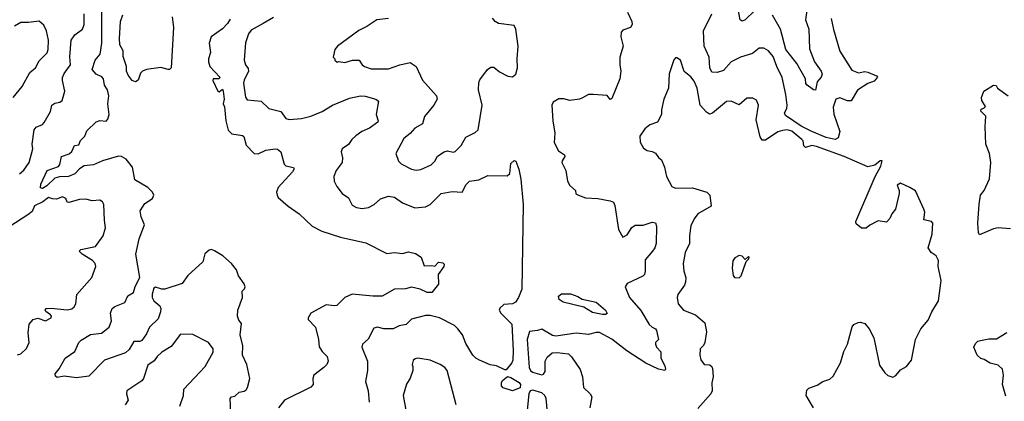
# Model space of a CAD drawing. Extents: x 1995161 to 2088924, y 769148 to 906007.
# Tile 106 of 256: x 2037229 to 2043575, y 815617 to 818076. Entities that reach past the tile are written whole.
import ezdxf

# ---------------------------------------------------------------- set-up
doc = ezdxf.new("R2010")
doc.units = 0

msp = doc.modelspace()

# ---------------------------------------------------------------- linework, layer by layer
at = {"layer": '0CON20XD'}
for points in [[(2041967.1, 818135), (2041905, 818074.4), (2041885, 818067.5), (2041872.5, 818075), (2041856.7, 818155)], [(2042310, 818195), (2042294.2, 818075), (2042315.3, 818015.3), (2042319.5, 817889.5), (2042352.3, 817805), (2042394, 817745), (2042401.2, 817725), (2042393.8, 817705), (2042368.8, 817675), (2042357.3, 817622.7), (2042345, 817624.2), (2042304.2, 817654.2), (2042295.7, 817665), (2042294.3, 817695), (2042237.3, 817795), (2042165.8, 817885), (2042132.2, 818015), (2042080.5, 818105)], [(2038588.8, 815545), (2038584.7, 815635.3), (2038594, 815645), (2038615, 815650.9), (2038644, 815676), (2038675, 815682.7), (2038688.3, 815691.7), (2038697.7, 815705), (2038712.2, 815765), (2038692.7, 815855), (2038665.6, 815915), (2038667.7, 815975), (2038650, 816045), (2038658.6, 816118.6), (2038640.8, 816140.8), (2038632.5, 816165), (2038634.3, 816205), (2038663.8, 816285), (2038663.6, 816326.4), (2038678.3, 816341.7), (2038681.2, 816355), (2038675, 816373.3), (2038639.2, 816425), (2038625.8, 816465), (2038594, 816505), (2038538, 816555), (2038485, 816587.5), (2038465, 816596), (2038449.3, 816590.7), (2038421.7, 816568.3), (2038410, 816515), (2038313, 816427), (2038275, 816376.7), (2038165, 816340), (2038145, 816340), (2038105, 816352.5), (2038093.9, 816346.1), (2038081.7, 816308.3), (2038082, 816285), (2038094.2, 816265), (2038132.6, 816232.6), (2038138.8, 816215), (2038137.2, 816192.8), (2038120.8, 816149.2), (2038064.8, 816095.2), (2038045, 816051.9), (2038015, 816008.6), (2038002.9, 816002.9), (2037965, 816003.3), (2037935, 815950), (2037911.2, 815928.8), (2037775, 815883.1), (2037675, 815778.1), (2037595, 815767.5), (2037515, 815780), (2037469.7, 815769.7), (2037458.5, 815778.5), (2037456.9, 815795), (2037482.9, 815827.1), (2037522.2, 815895), (2037585, 815938.2), (2037610.3, 815995), (2037625, 816010.8), (2037685, 816048), (2037755, 816057.1), (2037806.2, 816093.8), (2037821, 816135), (2037814.1, 816185), (2037825.2, 816214.8), (2037841.7, 816228.3), (2037906.2, 816253.8), (2037925, 816297.5), (2037962.3, 816317.7), (2037972.3, 816357.7), (2038003.3, 816415), (2037977.9, 816565), (2037998.6, 816665), (2038032.4, 816755), (2038011.6, 816805), (2038005.2, 816845), (2038035, 816891.5), (2038084.6, 816925), (2038093.7, 816945), (2038085, 816964.6), (2038055, 816995.4), (2037971.2, 817045), (2037955.8, 817125.8), (2037915, 817177.5), (2037885, 817194.5), (2037865, 817195.8), (2037762.4, 817167.6), (2037705, 817140.3), (2037645, 817134.6), (2037614.7, 817115), (2037585, 817083.8), (2037543.3, 817065), (2037485, 817063.1), (2037455, 817055.2), (2037402.8, 817005), (2037375, 816989.1), (2037363.3, 816993.3), (2037365.4, 817015.4), (2037406, 817104), (2037479, 817131), (2037486.8, 817143.2), (2037498.2, 817195), (2037547.6, 817212.4), (2037565, 817226.7), (2037581.9, 817265), (2037609.7, 817270.3), (2037621.3, 817298.7), (2037649.1, 817325), (2037660.8, 817359.2), (2037722.1, 817417.9), (2037744.3, 817425.7), (2037785, 817423.3), (2037796.7, 817435), (2037805.4, 817464.6), (2037796.7, 817535), (2037803.2, 817585), (2037793.6, 817623.6), (2037774.6, 817654.6), (2037769.5, 817695), (2037758.3, 817708.3), (2037720.6, 817725), (2037696.3, 817756.3), (2037714.6, 817815), (2037746.4, 817855), (2037758.9, 817925), (2037757.5, 818135)], [(2037504.1, 817684.1), (2037504.2, 817704.2), (2037515, 817728.8), (2037555.5, 817785), (2037552.5, 817837.5), (2037561.4, 817945), (2037585, 817978), (2037633.1, 818015), (2037644.6, 818045), (2037643.6, 818115)], [(2038137.4, 817767.4), (2038045, 817755.5), (2038020, 817745), (2038007.8, 817732.2), (2037992.7, 817687.2), (2037975, 817675.4), (2037954.3, 817684.3), (2037927.7, 817717.7), (2037917.5, 817745), (2037917.1, 817775), (2037895, 817840), (2037895.4, 817875), (2037874.3, 817915), (2037871.4, 817955), (2037877.8, 818065), (2037892.4, 818107.6)], [(2038211.8, 818095), (2038219.6, 818025), (2038204.2, 817765.8), (2038195, 817756), (2038185, 817755.7), (2038137.4, 817767.4)], [(2038585, 818080), (2038568.3, 818051.7), (2038535, 818016.7), (2038463.7, 817966.3), (2038448.9, 817925), (2038459.4, 817865), (2038445.6, 817825), (2038445.6, 817805), (2038454.6, 817774.6), (2038517.8, 817705), (2038514.3, 817695.7), (2038476.2, 817695), (2038473.3, 817685), (2038505, 817616.2), (2038515, 817611.2), (2038535, 817627.5), (2038540, 817615), (2038547.1, 817565), (2038540, 817535), (2038548.4, 817515), (2038557, 817425), (2038573.3, 817363.3), (2038595, 817340.4), (2038665, 817328.9), (2038673.1, 817323.1), (2038687.5, 817267.5), (2038739.2, 817215), (2038765, 817211.5), (2038815, 817234.5), (2038875, 817244.3), (2038890.9, 817240.9), (2038911.2, 817225), (2038932.5, 817145), (2038945, 817133.8), (2038993.3, 817123.3), (2038996.7, 817115), (2038987.1, 817095), (2038894.6, 816995), (2038883.8, 816965), (2038887.5, 816945), (2038895, 816930.6), (2038958.6, 816875), (2039029.2, 816825), (2039113.8, 816745), (2039175, 816714.2), (2039296, 816675), (2039459, 816639), (2039595, 816570), (2039645, 816575.6), (2039695, 816570), (2039735, 816581.2), (2039780.5, 816570.5), (2039816.7, 816545), (2039835, 816490), (2039885, 816492.5), (2039905, 816487.5), (2039927, 816513), (2039955, 816510), (2039965, 816500), (2039963.3, 816485), (2039926.2, 816435), (2039927.6, 816372.4), (2039885, 816319.2), (2039855, 816317.8), (2039809.3, 816339.3), (2039755, 816352.5), (2039715, 816340.8), (2039645, 816339.2), (2039565, 816294.8), (2039504.5, 816294.5), (2039372.3, 816307.7), (2039324.2, 816285), (2039273.3, 816235), (2039255, 816231.4), (2039205, 816238.5), (2039106.2, 816185), (2039088.8, 816155), (2039088.8, 816145), (2039136.2, 816095), (2039154.4, 816015), (2039158.3, 815968.3), (2039178, 815938), (2039210.9, 815905), (2039216.6, 815875), (2039209.2, 815855), (2039190, 815835), (2039125.5, 815784.5), (2039118.1, 815765), (2039121.2, 815725), (2039105, 815708.8), (2038935.9, 815624.1), (2038896.2, 815575)], [(2038865, 818090), (2038798.3, 818051.7), (2038720.5, 818009.5), (2038704.2, 817985.8), (2038683.8, 817926.2), (2038676, 817816), (2038684.3, 817785), (2038701.4, 817761.4), (2038702.9, 817745), (2038675, 817686), (2038672.2, 817667.8), (2038685, 817577.5), (2038695, 817560), (2038785, 817551.2), (2038834.4, 817504.4), (2038911.2, 817485), (2038945, 817440), (2038965, 817433.1), (2039045, 817440.4), (2039105, 817453.6), (2039179.2, 817485), (2039245.8, 817525), (2039355, 817570.3), (2039425, 817585.4), (2039455, 817582.9), (2039525, 817563.3), (2039541.7, 817551.7), (2039526.2, 817465), (2039539.2, 817425), (2039536.9, 817415), (2039483.3, 817376.7), (2039434.8, 817355.2), (2039395, 817327.5), (2039370.3, 817305), (2039347.8, 817272.2), (2039306.5, 817245), (2039300.5, 817225), (2039308.8, 817185), (2039306.2, 817155), (2039268.9, 817105), (2039252.5, 817065), (2039255.6, 817035), (2039271.7, 817001.7), (2039306.7, 816956.7), (2039347.8, 816927.8), (2039371.1, 816881.1), (2039400, 816865), (2039435, 816860), (2039476.2, 816865), (2039514, 816886), (2039555, 816921.8), (2039605, 816939.6), (2039645, 816931.9), (2039696.6, 816896.6), (2039775, 816864.4), (2039845, 816870.6), (2039875, 816885.6), (2039945, 816956.9), (2040015, 816968.8), (2040080, 816965), (2040106.7, 817015), (2040127.5, 817035), (2040187.5, 817045), (2040245, 817071.1), (2040369.8, 817070.2), (2040388.6, 817085), (2040395, 817150), (2040415, 817169.2), (2040425.7, 817165), (2040445, 817113.3), (2040457.8, 817047.8), (2040472.8, 816885), (2040465, 816338.8), (2040444.2, 816285.8), (2040423.4, 816256.6), (2040405, 816245.5), (2040348.1, 816241.9), (2040323.2, 816216.8), (2040319.2, 816205), (2040328.9, 816185), (2040400.8, 816115), (2040410, 815945), (2040407.7, 815882.3), (2040401.4, 815865), (2040365, 815820), (2040355, 815820), (2040302.5, 815845), (2040262, 815852), (2040192.5, 815882.5)], [(2039605, 818083.6), (2039530, 818075), (2039467.1, 818032.9), (2039415, 818006.7), (2039276.2, 817905), (2039260, 817885), (2039250, 817835), (2039260, 817825), (2039260, 817815), (2039275, 817802.5), (2039285, 817807.5), (2039325, 817801.2), (2039374.1, 817815.9), (2039416.4, 817816.4), (2039436.7, 817785), (2039450, 817775), (2039495, 817759.4), (2039605, 817758.6), (2039678.8, 817785), (2039745, 817800), (2039785, 817774), (2039811.5, 817715), (2039825, 817687.1), (2039915, 817585.8), (2039919.5, 817565), (2039898.1, 817525), (2039837.8, 817452.2), (2039825.8, 817405), (2039775, 817377.8), (2039745, 817342.5), (2039705, 817311.2), (2039652, 817215), (2039670.8, 817165), (2039687.2, 817147.2), (2039755, 817112.3), (2039785, 817106.2)], [(2039785, 817106.2), (2039815, 817111.8), (2039879.7, 817140.3), (2039903.5, 817165), (2039922.5, 817197.5), (2039965.4, 817224.6), (2039985, 817231.5), (2040023.5, 817223.5), (2040035, 817227.5), (2040073.6, 817265), (2040105, 817320), (2040165, 817348.5), (2040183.5, 817366.5), (2040209.1, 817525), (2040186.2, 817625), (2040188.5, 817671.5), (2040195, 817689.2), (2040244.6, 817755.4), (2040265, 817770.6), (2040285, 817770), (2040320.7, 817740.7), (2040375, 817711.4), (2040405, 817708.8), (2040426.9, 817725), (2040437.5, 817765), (2040434.7, 817824.7), (2040441.1, 817905), (2040427.1, 818015), (2040415, 818038.8), (2040315, 818050.8), (2040293.6, 818063.6), (2040275.5, 818085.5)], [(2041145.6, 818125), (2041173.8, 818065), (2041176.7, 818045), (2041164.7, 818025.3), (2041115, 818007.7), (2041104.7, 817995), (2041102.7, 817965), (2041118.5, 817905), (2041096.4, 817835), (2041096.2, 817785), (2041103.8, 817745), (2041097.3, 817695), (2041045, 817567.5), (2041035, 817562.5), (2041015, 817587.5), (2040925, 817594), (2040895, 817594), (2040856.4, 817573.6), (2040836.4, 817563.6), (2040775, 817555.5), (2040735, 817567.1), (2040704.6, 817565.4), (2040667.5, 817545), (2040658.6, 817525), (2040664.4, 817425), (2040677.1, 817345), (2040673.3, 817285), (2040702.2, 817232.2), (2040740, 817205), (2040743.3, 817195), (2040724.1, 817165.9), (2040723.3, 817155), (2040748.8, 817105), (2040759.2, 817035), (2040775, 817006.7), (2040810, 816975), (2040812.5, 816955), (2040830, 816945), (2040875, 816928.9), (2040955, 816924.7), (2041035, 816909.5), (2041055, 816899.3), (2041065, 816878), (2041087.4, 816725), (2041115, 816675.8), (2041145, 816690.5), (2041175, 816737.8), (2041195, 816752.9), (2041247, 816753), (2041305, 816771.8), (2041326.7, 816766.7), (2041332.5, 816745), (2041330.2, 816635), (2041321.6, 816605), (2041308, 816585), (2041260.7, 816529.3), (2041260.4, 816455), (2041255, 816434.2), (2041245, 816423.1), (2041145, 816377.1), (2041130.8, 816355), (2041158.8, 816285), (2041231.4, 816201.4), (2041285, 816111.2), (2041305, 816093.8), (2041326.7, 816085), (2041333.9, 816073.9), (2041346.7, 816015), (2041327.5, 815995), (2041327.5, 815985), (2041333.8, 815965), (2041360, 815935), (2041360, 815895), (2041387.5, 815845), (2041391.2, 815825), (2041386.7, 815815), (2041345, 815823.2), (2041265, 815861.8), (2041142.2, 815942.2), (2041045, 816018.2), (2040965, 816060), (2040945, 816061.1), (2040895, 816048.3), (2040815, 816057.1), (2040684, 816036), (2040662.1, 816042.1), (2040595, 816082.5), (2040565, 816072.5), (2040515, 816067.5), (2040499.4, 816015), (2040511.3, 815835), (2040521.3, 815815), (2040534.4, 815804.4), (2040595, 815788.1), (2040605, 815791.6), (2040615, 815809.2), (2040616.4, 815875), (2040627.8, 815902.2), (2040661.3, 815928.7), (2040692.4, 815932.4), (2040765, 815923.8), (2040785, 815904), (2040841.4, 815821.4), (2040856.9, 815775), (2040862.9, 815705), (2040906, 815665), (2040916, 815645), (2040904, 815575)], [(2042458.8, 818085), (2042472.8, 818012.8), (2042513.9, 817873.9), (2042591.7, 817751.7), (2042635, 817734.7), (2042675, 817741.8), (2042695, 817738.9), (2042751.2, 817715), (2042757.1, 817705), (2042735, 817680.5), (2042695, 817664.6), (2042627.9, 817622.1), (2042587.1, 817552.9), (2042565, 817553.2), (2042515, 817571.8), (2042488.1, 817565), (2042471.5, 817511.5), (2042476.8, 817466.8), (2042514.3, 817355), (2042505, 817315.6), (2042484.8, 817305.2), (2042426.5, 817316.5), (2042333.8, 817355), (2042265, 817390.8), (2042165, 817459.2), (2042157.5, 817475), (2042173.8, 817505), (2042175.9, 817525), (2042167.2, 817595), (2042142.9, 817702.9), (2042107.7, 817775), (2042085, 817840), (2042055, 817875.7), (2042025, 817891.9), (2041995, 817892), (2041952.4, 817857.6), (2041874.5, 817835.5), (2041815, 817805.6), (2041765, 817749.7), (2041725, 817736.5), (2041688.7, 817738.7), (2041676.7, 817766.7), (2041671.6, 817835), (2041640, 817905), (2041635.5, 818004.5), (2041688.9, 818115)], [(2037185.6, 817575), (2037245.3, 817644.7), (2037293.8, 817735), (2037331.1, 817765), (2037355, 817810.8), (2037405, 817862), (2037412.5, 817885), (2037414.6, 817945), (2037401.2, 818005), (2037385, 818040), (2037355, 818066.9), (2037285, 818057.5), (2037235, 818058.5), (2037194.6, 818035)], [(2042345.6, 815575), (2042297.1, 815655), (2042302.1, 815687.9), (2042315, 815702), (2042369.4, 815720.6), (2042405.5, 815744.5), (2042449.6, 815760.4), (2042471.9, 815778.1), (2042519.5, 815865), (2042541.5, 815938.5), (2042564.4, 815985), (2042595, 816096.7), (2042605, 816111.2), (2042632.5, 816125), (2042647.7, 816127.7), (2042675, 816118.8), (2042703.8, 816085), (2042734.2, 816025), (2042769.7, 815849.7), (2042805, 815800), (2042823.8, 815783.8), (2042856.4, 815773.6), (2042875, 815782.5), (2042905, 815820), (2042945, 815841.2), (2042976.9, 815883.1), (2043002, 816015), (2043036.2, 816085), (2043085, 816140), (2043107.3, 816192.7), (2043151.2, 816265), (2043168, 816395), (2043149.2, 816485), (2043151.2, 816525), (2043136.2, 816555), (2043103.3, 816575), (2043083.8, 816605), (2043108.9, 816695), (2043114.2, 816764.2), (2043105, 816776), (2043056.7, 816786.7), (2043062, 816835), (2043056.2, 816855), (2043002.3, 816972.3), (2042965.8, 816995.8), (2042905, 817022.5), (2042885, 817010), (2042897.5, 816975), (2042897, 816957), (2042874.2, 816855), (2042848.8, 816825), (2042837.5, 816795), (2042815, 816772.5), (2042760.7, 816779.3), (2042707.7, 816752.3), (2042685, 816733.8), (2042655, 816732.5), (2042620.7, 816760.7), (2042617.5, 816775), (2042742.2, 817065), (2042778.7, 817131.3), (2042786.7, 817166.7), (2042775, 817166), (2042740.8, 817139.2), (2042695, 817128.1), (2042543.3, 817195), (2042365, 817260), (2042334.3, 817265.7), (2042293, 817253), (2042283, 817263), (2042278, 817295), (2042270, 817305), (2042205, 817357.7), (2042175, 817366.2), (2042145, 817361.9), (2042115, 817352.5), (2042035, 817300), (2042015, 817300), (2042002.1, 817322.1), (2041975, 817430), (2041990.6, 817525), (2041977.4, 817557.4), (2041955, 817570), (2041915, 817570), (2041865, 817527.1), (2041815, 817550.8), (2041785, 817550), (2041695, 817473.8), (2041675, 817468), (2041655, 817479.4), (2041614.5, 817525), (2041595.4, 817635), (2041575, 817680), (2041555, 817707.1), (2041512.4, 817742.4), (2041487.1, 817815), (2041465, 817831.2), (2041455, 817830), (2041445, 817817.5), (2041415, 817727.5), (2041411.4, 817635), (2041380.8, 817565), (2041366, 817495), (2041366.2, 817465), (2041340, 817415), (2041290.8, 817399.2), (2041257.3, 817372.7), (2041226.2, 817325), (2041227.7, 817287.7), (2041248.3, 817248.3), (2041272.3, 817232.3), (2041305, 817226.7), (2041325.8, 817215.8), (2041345, 817187.5), (2041365, 817172.5), (2041384.2, 817125), (2041398.2, 817065), (2041432.2, 817002.2), (2041455, 816991.5), (2041565, 816992.9), (2041656.7, 816965), (2041675.8, 816945), (2041686.3, 816873.7), (2041600, 816825), (2041575, 816793.3), (2041555, 816748.8), (2041545.4, 816685), (2041545.3, 816634.7), (2041516.9, 816575), (2041505.7, 816505.7), (2041509.2, 816455), (2041521.9, 816415), (2041520.8, 816385), (2041514.3, 816365), (2041471.4, 816305), (2041465.7, 816285), (2041472, 816245), (2041506, 816205), (2041585, 816174.4), (2041645, 816122.5), (2041655.5, 816065), (2041644.5, 815995.5), (2041635, 815976), (2041614, 815955), (2041612, 815915), (2041618, 815885), (2041635, 815860), (2041645, 815853.3), (2041675, 815852.5), (2041686.4, 815846.4), (2041695, 815830), (2041698.6, 815775), (2041689.2, 815735), (2041690.8, 815685), (2041684, 815665), (2041599.7, 815570.3)], [(2037228, 817082), (2037255, 817107.3), (2037290.4, 817155), (2037314.3, 817245), (2037309.2, 817275), (2037322.7, 817367.3), (2037335.7, 817384.3), (2037375, 817401.1), (2037386.8, 817413.2), (2037428.2, 817485), (2037435, 817525.5), (2037455, 817538.8), (2037487.5, 817545), (2037502, 817555), (2037518.8, 817615), (2037504.1, 817684.1)], [(2043615, 816729.2), (2043534.2, 816734.2), (2043505, 816728.1), (2043415, 816690), (2043408, 816705), (2043403.5, 816765), (2043412.4, 816887.6), (2043420.4, 816945), (2043444.7, 816975.3), (2043478.6, 817051.4), (2043487.8, 817155), (2043479.7, 817215), (2043456.6, 817275), (2043450.4, 817385), (2043455.8, 817455), (2043423, 817487), (2043425, 817500), (2043443.6, 817506.4), (2043452.5, 817517.5), (2043429.2, 817555), (2043426.9, 817575), (2043442.5, 817615), (2043505, 817653.3), (2043523, 817653), (2043530, 817635), (2043600, 817585)], [(2037214.2, 815915.8), (2037236.7, 815923.3), (2037272.3, 815957.7), (2037290, 815995), (2037282.4, 816057.6), (2037290, 816115), (2037315, 816144), (2037345, 816153.8), (2037395, 816136.2), (2037431.2, 816155), (2037433.8, 816165), (2037426.7, 816175), (2037397.5, 816195), (2037392.5, 816205), (2037400, 816215), (2037432.3, 816217.7), (2037535.5, 816205.5), (2037565, 816212.9), (2037580, 816225), (2037591.4, 816245), (2037596.2, 816305), (2037693.1, 816415), (2037720.4, 816485), (2037715.4, 816505), (2037697.3, 816525), (2037630.6, 816565), (2037611.2, 816585), (2037622.5, 816595), (2037718, 816615), (2037765.7, 816684.3), (2037782.5, 816735), (2037774.6, 816784.6), (2037771.4, 816885), (2037762.1, 816902.1), (2037745, 816914), (2037695, 816909.2), (2037655, 816919.4), (2037615, 816917.5), (2037545, 816897.5), (2037535, 816900), (2037526, 816925), (2037505, 816935.4), (2037465, 816920.5), (2037441.1, 816921.1), (2037415, 816931.2), (2037405.7, 816924.3), (2037378.1, 816901.9), (2037325, 816876.7), (2037309.1, 816840.9), (2037282.2, 816817.8), (2037165, 816744.5)], [(2041865, 816412.5), (2041878, 816425), (2041911.7, 816518.3), (2041927.5, 816535), (2041930, 816545), (2041925, 816550), (2041905, 816530), (2041885, 816552.5), (2041865, 816557.5), (2041838.3, 816541.7), (2041825, 816522.5), (2041820.8, 816475), (2041827.7, 816427.7), (2041835, 816414), (2041865, 816412.5)], [(2041005, 816176), (2040985, 816177.3), (2040920, 816190), (2040864.5, 816224.5), (2040731.8, 816255), (2040705, 816272.9), (2040701.6, 816295), (2040720.5, 816309.5), (2040779, 816309), (2040825, 816293.3), (2040855, 816274.3), (2040945, 816256.7), (2041004.3, 816205), (2041015, 816182.5), (2041005, 816176)], [(2040192.5, 815882.5), (2040168.9, 815895), (2040148.9, 815915), (2040105, 815988.6), (2040082, 816045), (2040053.5, 816085), (2040030.6, 816105), (2039935, 816154.1), (2039875, 816170.6), (2039845, 816170.5), (2039754.4, 816145.6), (2039719.1, 816110.9), (2039675, 816103.1), (2039635, 816083.3), (2039575, 816083.6), (2039534.4, 816095.6), (2039510.9, 816089.1), (2039475, 816017.5), (2039438, 815985), (2039434.4, 815965), (2039470, 815875), (2039470.8, 815815), (2039457.5, 815745), (2039475.2, 815685.2), (2039481.3, 815611.3)], [(2038260.6, 815585), (2038284.5, 815655), (2038285.7, 815695), (2038425, 815840.6), (2038475.9, 815934.1), (2038474.7, 815955), (2038444.7, 815995), (2038345, 816048.3), (2038265, 816050), (2038205, 815970), (2038145, 815932.9), (2038115, 815905.6), (2038095, 815877.1), (2038055, 815850), (2038026.7, 815765), (2038015, 815748.6), (2037920, 815685), (2037917.1, 815665), (2037928.6, 815625), (2037909.2, 815595)], [(2043585, 815650), (2043563.6, 815725), (2043568.5, 815785), (2043563.7, 815823.7), (2043535, 815850.6), (2043483.6, 815863.6), (2043445, 815885.7), (2043423.5, 815893.5), (2043399.2, 815915), (2043378.8, 815965), (2043389.7, 815990.3), (2043405, 816004.2), (2043421.1, 816008.9), (2043475, 816019.4), (2043525, 816020), (2043590.3, 816059.7)], [(2040041.4, 815595), (2039984.5, 815815), (2039969.1, 815835), (2039939.5, 815855), (2039875, 815882.5), (2039795, 815894.4), (2039778.3, 815891.7), (2039765, 815880), (2039757.8, 815855), (2039761.7, 815838.3), (2039761.5, 815815), (2039744.4, 815765.6), (2039722.4, 815727.6), (2039701.2, 815655), (2039749.4, 815385)], [(2040405, 815684.4), (2040345, 815704.4), (2040335, 815716.7), (2040333.5, 815735), (2040339.7, 815750.3), (2040373, 815777), (2040395, 815771.2), (2040447.5, 815737.5), (2040457.1, 815725), (2040455, 815703.8), (2040405, 815684.4)], [(2040631, 815545), (2040620.9, 815635), (2040613, 815655), (2040595, 815671), (2040535, 815689.7), (2040518.6, 815685), (2040510.9, 815665), (2040499.8, 815560.2)]]:
    msp.add_lwpolyline(points, dxfattribs=at)

doc.saveas('drawing.dxf')
